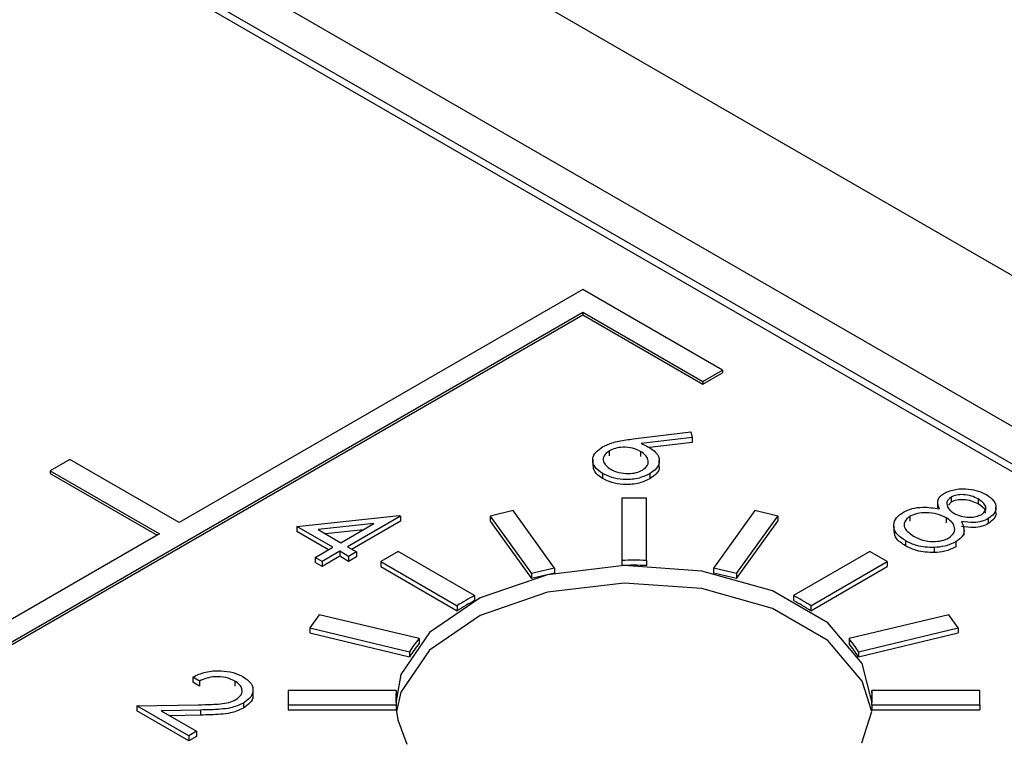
# Model space of a CAD drawing. Header units: inches. Extents: x 6 to 26.3, y 3.7 to 17.6.
# Tile 22 of 24: x 24.021 to 24.34, y 13.06 to 13.294. Entities that reach past the tile are written whole.
import ezdxf

# ---------------------------------------------------------------- set-up
doc = ezdxf.new("R2010")
doc.units = ezdxf.units.IN
doc.header["$LTSCALE"] = 2
doc.header["$MEASUREMENT"] = 0

msp = doc.modelspace()

# ---------------------------------------------------------------- linework, layer by layer
at = {"color": 7, "linetype": 'Continuous', "lineweight": 25}
for p, q in [((25.3582890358, 12.6252888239), (23.4894058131, 13.7041721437)), ((25.3158626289, 12.6007965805), (23.4678283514, 13.6676440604)), ((24.4951404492, 13.0598930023), (23.4634088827, 13.6554989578)), ((25.3158626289, 12.5885484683), (23.4678283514, 13.6553959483)), ((24.2038059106, 13.2068503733), (24.0729911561, 13.131332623)), ((24.2490607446, 13.1807253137), (24.2038059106, 13.2068503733)), ((23.5603387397, 12.8280370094), (24.2038059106, 13.1995027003)), ((24.2038059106, 13.1995027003), (24.2426967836, 13.1770514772)), ((24.2038059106, 13.1995027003), (24.2038059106, 13.1986861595)), ((23.5610459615, 12.827628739), (24.2038059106, 13.1986861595)), ((24.2038059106, 13.1986861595), (24.2426967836, 13.1762349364)), ((24.2426967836, 13.1770514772), (24.2490607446, 13.1807253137)), ((24.2490607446, 13.1807253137), (24.2490607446, 13.1799087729)), ((24.2426967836, 13.1762349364), (24.2490607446, 13.1799087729)), ((24.2426967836, 13.1770514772), (24.2426967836, 13.1762349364)), ((24.2201493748, 13.1584658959), (24.2388299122, 13.1607211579)), ((24.2391967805, 13.1589581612), (24.2226579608, 13.1569604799)), ((24.2388299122, 13.1607211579), (24.2391967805, 13.1589581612)), ((24.2391967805, 13.1589581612), (24.2391967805, 13.1573250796)), ((24.2391967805, 13.1573250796), (24.2253859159, 13.1556569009)), ((24.037635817, 13.1517428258), (24.031271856, 13.1480689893)), ((24.0729911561, 13.131332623), (24.037635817, 13.1517428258)), ((24.2069866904, 13.1517408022), (24.2069866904, 13.1499035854)), ((24.2123261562, 13.1545792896), (24.2123261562, 13.152946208)), ((24.2224546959, 13.1544218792), (24.2224546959, 13.1527887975)), ((24.2285478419, 13.1497245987), (24.2285478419, 13.1515618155)), ((24.031271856, 13.1480689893), (24.0666271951, 13.1276587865)), ((24.031271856, 13.1480689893), (24.031271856, 13.1472524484)), ((24.031271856, 13.1472524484), (24.0659199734, 13.1272505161)), ((24.2101546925, 13.1472353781), (24.2101546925, 13.1456022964)), ((24.2254689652, 13.1471466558), (24.2254689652, 13.1455135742)), ((24.2163735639, 13.1392793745), (24.2163735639, 13.1190743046)), ((24.2243735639, 13.1392793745), (24.2163735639, 13.1392793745)), ((24.2243735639, 13.1190743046), (24.2243735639, 13.1392793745)), ((24.3231175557, 13.1396182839), (24.3231175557, 13.1379852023)), ((24.3318728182, 13.1390058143), (24.3318728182, 13.1373727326)), ((24.3187281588, 13.1379702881), (24.3187281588, 13.1361330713)), ((24.3231175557, 13.1379852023), (24.3222112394, 13.136955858)), ((24.3376238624, 13.1345925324), (24.3376238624, 13.1364297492)), ((24.1111013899, 13.1301056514), (24.1442831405, 13.1336631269)), ((24.1447342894, 13.1334026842), (24.1276005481, 13.1235115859)), ((24.1442831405, 13.1336631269), (24.1447342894, 13.1334026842)), ((24.1447342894, 13.1334026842), (24.1447342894, 13.1317696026)), ((24.1811895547, 13.1352392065), (24.1737985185, 13.133471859)), ((24.1737985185, 13.133471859), (24.1871924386, 13.1148048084)), ((24.1737985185, 13.133471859), (24.1737985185, 13.1318387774)), ((24.1945834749, 13.116572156), (24.1811895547, 13.1352392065)), ((24.2595575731, 13.1352392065), (24.246163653, 13.116572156)), ((24.2535546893, 13.1148048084), (24.2669486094, 13.133471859)), ((24.2669486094, 13.133471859), (24.2595575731, 13.1352392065)), ((24.2669486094, 13.133471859), (24.2669486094, 13.1318387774)), ((24.3097813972, 13.1333848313), (24.3097813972, 13.1317517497)), ((24.3215459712, 13.132878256), (24.3215459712, 13.1312451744)), ((24.3351399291, 13.1326378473), (24.3351399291, 13.1310047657)), ((24.1228411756, 13.1233284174), (24.1111013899, 13.1301056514)), ((24.1111013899, 13.1301056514), (24.1111013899, 13.1284725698)), ((24.1361277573, 13.1309985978), (24.1180024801, 13.1290524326)), ((24.1253795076, 13.1247937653), (24.1361277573, 13.1309985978)), ((24.1447342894, 13.1317696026), (24.1290149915, 13.1226950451)), ((24.1737985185, 13.1318387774), (24.1871924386, 13.1131717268)), ((24.2535546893, 13.1131717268), (24.2669486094, 13.1318387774)), ((24.3044925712, 13.1303420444), (24.3044925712, 13.1285048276)), ((24.0666271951, 13.1276587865), (23.5476108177, 12.8280370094)), ((24.1214267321, 13.1225118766), (24.1111013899, 13.1284725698)), ((24.1180024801, 13.1290524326), (24.1253795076, 13.1247937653)), ((24.132652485, 13.1289923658), (24.1203877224, 13.1276754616)), ((24.3273341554, 13.1272527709), (24.3273341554, 13.1290899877)), ((24.1171299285, 13.1200313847), (24.1228411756, 13.1233284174)), ((24.1276005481, 13.1235115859), (24.1304561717, 13.1218630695)), ((24.3083684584, 13.1254656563), (24.3083684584, 13.1238325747)), ((24.3176541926, 13.1232418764), (24.3176541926, 13.1216087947)), ((24.3246544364, 13.1251193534), (24.3246544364, 13.1234862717)), ((24.119350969, 13.1187492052), (24.1171299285, 13.1200313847)), ((24.1171299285, 13.1200313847), (24.1171299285, 13.118398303)), ((24.1250622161, 13.122046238), (24.119350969, 13.1187492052)), ((24.1250622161, 13.1204131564), (24.119350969, 13.1171161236)), ((24.1279178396, 13.1203977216), (24.1250622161, 13.122046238)), ((24.1250622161, 13.122046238), (24.1250622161, 13.1204131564)), ((24.1279178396, 13.11876464), (24.1250622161, 13.1204131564)), ((24.1304561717, 13.1218630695), (24.1279178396, 13.1203977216)), ((24.1279178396, 13.1203977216), (24.1279178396, 13.11876464)), ((24.1304561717, 13.1202299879), (24.1279178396, 13.11876464)), ((24.1304561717, 13.1218630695), (24.1304561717, 13.1202299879)), ((24.1439709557, 13.1219664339), (24.1383141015, 13.1187008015)), ((24.168719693, 13.1076792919), (24.1439709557, 13.1219664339)), ((24.2967761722, 13.1219664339), (24.2720274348, 13.1076792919)), ((24.3024330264, 13.1187008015), (24.2967761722, 13.1219664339)), ((24.119350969, 13.1171161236), (24.1171299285, 13.118398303)), ((24.119350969, 13.1187492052), (24.119350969, 13.1171161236)), ((24.1383141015, 13.1187008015), (24.1630628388, 13.1044136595)), ((24.1383141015, 13.1187008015), (24.1383141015, 13.1170677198)), ((24.1383141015, 13.1170677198), (24.1630628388, 13.1027805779)), ((24.1945834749, 13.116572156), (24.1945834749, 13.1149390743)), ((24.2163735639, 13.1190743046), (24.2163735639, 13.117441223)), ((24.2243735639, 13.1190743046), (24.2243735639, 13.117441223)), ((24.246163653, 13.116572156), (24.246163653, 13.1149390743)), ((24.2776842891, 13.1044136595), (24.3024330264, 13.1187008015)), ((24.2776842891, 13.1027805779), (24.3024330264, 13.1170677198)), ((24.3024330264, 13.1187008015), (24.3024330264, 13.1170677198)), ((24.1871924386, 13.1148048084), (24.1871924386, 13.1131717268)), ((24.2535546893, 13.1148048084), (24.2535546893, 13.1131717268)), ((24.168719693, 13.1076792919), (24.168719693, 13.1060462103)), ((24.2720274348, 13.1076792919), (24.2720274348, 13.1060462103)), ((24.1630628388, 13.1044136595), (24.1630628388, 13.1027805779)), ((24.2776842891, 13.1044136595), (24.2776842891, 13.1027805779)), ((24.1183839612, 13.101481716), (24.1153224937, 13.0972149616)), ((24.1507197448, 13.0937495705), (24.1183839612, 13.101481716)), ((24.3223631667, 13.101481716), (24.290027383, 13.0937495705)), ((24.3254246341, 13.0972149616), (24.3223631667, 13.101481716)), ((24.1153224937, 13.0972149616), (24.1153224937, 13.09558188)), ((24.1153224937, 13.0972149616), (24.1476582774, 13.0894828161)), ((24.1153224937, 13.09558188), (24.1476582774, 13.0878497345)), ((24.2930888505, 13.0894828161), (24.3254246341, 13.0972149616)), ((24.2930888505, 13.0878497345), (24.3254246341, 13.09558188)), ((24.3254246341, 13.0972149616), (24.3254246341, 13.09558188)), ((24.1507197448, 13.0937495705), (24.1507197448, 13.0921164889)), ((24.290027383, 13.0937495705), (24.290027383, 13.0921164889)), ((24.1476582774, 13.0894828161), (24.1476582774, 13.0878497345)), ((24.2930888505, 13.0894828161), (24.2930888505, 13.0878497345)), ((24.0796174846, 13.0799957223), (24.077396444, 13.0812779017)), ((24.077396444, 13.0812779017), (24.077396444, 13.0796448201)), ((24.0796174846, 13.0783626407), (24.077396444, 13.0796448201)), ((24.0796174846, 13.0799957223), (24.0796174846, 13.0783626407)), ((24.0910647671, 13.0799814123), (24.0910647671, 13.0783483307)), ((24.0969398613, 13.0755637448), (24.0969398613, 13.0774009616)), ((24.1083239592, 13.0769036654), (24.1083239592, 13.0722853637)), ((24.1433239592, 13.0769036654), (24.1083239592, 13.0769036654)), ((24.1433239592, 13.0769036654), (24.1433239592, 13.0752705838)), ((24.3324231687, 13.0769036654), (24.2974231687, 13.0769036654)), ((24.2974231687, 13.0769036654), (24.2974231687, 13.0752705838)), ((24.3324231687, 13.0722853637), (24.3324231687, 13.0769036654)), ((24.0593108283, 13.0719363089), (24.0791514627, 13.0723083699)), ((24.076127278, 13.0622283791), (24.0593108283, 13.0719363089)), ((24.0593108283, 13.0719363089), (24.0593108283, 13.0703032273)), ((24.0938361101, 13.0728178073), (24.0938361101, 13.0711847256)), ((24.1083239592, 13.0722853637), (24.1433239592, 13.0722853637)), ((24.1083239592, 13.0722853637), (24.1083239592, 13.0706522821)), ((24.1433239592, 13.0722853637), (24.1433239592, 13.0706522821)), ((24.2974231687, 13.0722853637), (24.2974231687, 13.0706522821)), ((24.2974231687, 13.0722853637), (24.3324231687, 13.0722853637)), ((24.3324231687, 13.0722853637), (24.3324231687, 13.0706522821)), ((24.076127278, 13.0605952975), (24.0593108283, 13.0703032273)), ((24.0799496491, 13.0705825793), (24.06714892, 13.0703421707)), ((24.06714892, 13.0703421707), (24.07866561, 13.063693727)), ((24.0799496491, 13.0689494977), (24.0698886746, 13.068760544)), ((24.0799496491, 13.0705825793), (24.0799496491, 13.0689494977)), ((24.1083239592, 13.0706522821), (24.1433239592, 13.0706522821)), ((24.2941695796, 13.059965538), (24.2973679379, 13.0701035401)), ((24.2974231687, 13.0706522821), (24.3324231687, 13.0706522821)), ((24.07866561, 13.063693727), (24.076127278, 13.0622283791)), ((24.076127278, 13.0622283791), (24.076127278, 13.0605952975)), ((24.07866561, 13.063693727), (24.07866561, 13.0620606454)), ((24.07866561, 13.0620606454), (24.076127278, 13.0605952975))]:
    msp.add_line(p, q, dxfattribs=at)
at = {"color": 7, "linetype": 'Continuous', "lineweight": 25, "flags": 128}
for points in [[(24.297526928, 13.0729614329), (24.2943194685, 13.0856702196), (24.2831647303, 13.0988424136), (24.265205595, 13.1092100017), (24.2423882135, 13.115649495), (24.2171852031, 13.1174630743), (24.1923277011, 13.1144542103), (24.1705094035, 13.10694896), (24.1540946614, 13.0957606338), (24.1448622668, 13.0821016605), (24.1432201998, 13.0729614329)], [(24.2973679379, 13.0701035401), (24.2943194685, 13.079954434), (24.2831647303, 13.0931266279), (24.265205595, 13.103494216), (24.2423882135, 13.1099337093), (24.2171852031, 13.1117472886), (24.1923277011, 13.1087384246), (24.1705094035, 13.1012331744), (24.1540946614, 13.0900448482), (24.1448622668, 13.0763858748), (24.1433791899, 13.0701035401)], [(24.1433791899, 13.0701035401), (24.1438126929, 13.0674522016), (24.146824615, 13.0595068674)]]:
    msp.add_lwpolyline(points, dxfattribs=at)
at = {"color": 7, "linetype": 'Continuous', "lineweight": 25}
for centre, radius, start, end in [((24.2175023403, 13.0043872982), 0.1145020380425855, 101.5463858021, 105.3497565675), ((24.2203735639, 12.9855560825), 0.1335781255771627, 88.2840200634, 91.7159799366), ((24.2203735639, 12.9839230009), 0.1335781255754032, 88.2840200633, 91.7159799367), ((24.2232447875, 13.0043872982), 0.1145020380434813, 74.6502434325, 78.4536141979), ((24.2175023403, 13.0027542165), 0.1145020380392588, 101.546385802, 105.3497565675), ((24.2232447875, 13.0027542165), 0.1145020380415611, 74.6502434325, 78.453614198), ((24.2022108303, 13.0431323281), 0.072718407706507, 117.4232024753, 122.571420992), ((24.2385362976, 13.0431323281), 0.0727184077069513, 57.428579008, 62.5767975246), ((24.2022108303, 13.0414992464), 0.0727184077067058, 117.4232024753, 122.571420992), ((24.2385362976, 13.0414992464), 0.0727184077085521, 57.4285790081, 62.5767975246), ((24.1798438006, 13.0696208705), 0.037820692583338, 140.3589286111, 148.3209304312), ((24.1798438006, 13.0679877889), 0.0378206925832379, 140.3589286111, 148.3209304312), ((24.2609033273, 13.0696208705), 0.0378206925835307, 31.6790695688, 39.6410713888), ((24.2609033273, 13.0679877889), 0.0378206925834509, 31.6790695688, 39.6410713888), ((24.1689943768, 13.072960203), 0.0257741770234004, 174.8571398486, 179.9972659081), ((24.1689727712, 13.0745945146), 0.0257525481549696, 174.8555563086, 185.1444436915), ((24.2717743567, 13.0745945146), 0.0257525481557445, 354.8555563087, 5.1444436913), ((24.271752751, 13.072960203), 0.0257741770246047, 0.002734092, 5.1428601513)]:
    msp.add_arc(centre, radius, start, end, dxfattribs=at)
for points, knots in [([(24.21019435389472, 13.1559129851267), (24.21116664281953, 13.15637322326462), (24.2127695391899, 13.15713196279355), (24.21544272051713, 13.15776783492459), (24.21777158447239, 13.15816956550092), (24.21935675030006, 13.15836711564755), (24.2201493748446, 13.15846589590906)], [0, 0, 0, 0, 0.3393742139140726, 0.5594856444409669, 0.7797312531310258, 1, 1, 1, 1]), ([(24.21015469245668, 13.14723537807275), (24.20918034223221, 13.14795124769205), (24.20723252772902, 13.14938233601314), (24.20674323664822, 13.15198616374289), (24.20784653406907, 13.1542596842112), (24.20941178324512, 13.1553619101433), (24.21019435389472, 13.1559129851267)], [0, 0, 0, 0, 0.2796695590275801, 0.5590848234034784, 0.7795576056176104, 1, 1, 1, 1]), ([(24.2224546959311, 13.15442187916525), (24.22163621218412, 13.15482001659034), (24.22000140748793, 13.15561523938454), (24.21696822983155, 13.15586040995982), (24.21425827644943, 13.1555076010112), (24.21297027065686, 13.15488876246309), (24.21232615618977, 13.15457928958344)], [0, 0, 0, 0, 0.2801274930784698, 0.5595147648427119, 0.779719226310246, 1, 1, 1, 1]), ([(24.2226579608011, 13.15696047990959), (24.22320836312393, 13.15672896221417), (24.22419138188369, 13.15631547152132), (24.22507165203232, 13.15583128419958), (24.22545904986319, 13.15561819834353)], [0, 0, 0, 0, 0.5599102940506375, 1, 1, 1, 1]), ([(24.22545904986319, 13.15561819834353), (24.22641954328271, 13.15492075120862), (24.22834069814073, 13.15352573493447), (24.22876900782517, 13.15098718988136), (24.22781034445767, 13.14874603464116), (24.2262497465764, 13.14768000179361), (24.2254689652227, 13.14714665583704)], [0, 0, 0, 0, 0.2796384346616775, 0.5593257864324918, 0.7795266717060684, 0.9999999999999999, 0.9999999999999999, 0.9999999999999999, 0.9999999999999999]), ([(24.21232615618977, 13.15457928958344), (24.21167249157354, 13.15407931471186), (24.21036351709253, 13.1530781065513), (24.21033714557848, 13.15127939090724), (24.21115717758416, 13.14974439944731), (24.21226022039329, 13.14900294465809), (24.21281200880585, 13.14863203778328)], [0, 0, 0, 0, 0.2790589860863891, 0.5588203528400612, 0.7793033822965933, 1, 1, 1, 1]), ([(24.22311406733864, 13.14835156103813), (24.22377542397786, 13.14886531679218), (24.22510073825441, 13.14989484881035), (24.22504172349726, 13.15173532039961), (24.2241553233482, 13.1532909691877), (24.22302183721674, 13.1540447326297), (24.2224546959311, 13.15442187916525)], [0, 0, 0, 0, 0.2787543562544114, 0.5586050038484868, 0.7791474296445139, 1, 1, 1, 1]), ([(24.21015469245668, 13.14560229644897), (24.20913157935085, 13.1463162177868), (24.20731807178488, 13.14758167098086), (24.20721965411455, 13.14920852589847), (24.20717676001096, 13.14991757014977)], [0, 0, 0, 0, 0.5641625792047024, 1, 1, 1, 1]), ([(24.21281200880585, 13.14863203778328), (24.21364820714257, 13.14823716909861), (24.21532005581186, 13.14744769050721), (24.21835188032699, 13.14716194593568), (24.22113416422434, 13.14742526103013), (24.22245422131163, 13.14804285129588), (24.22311406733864, 13.14835156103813)], [0, 0, 0, 0, 0.2800180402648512, 0.5598525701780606, 0.7799871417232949, 1, 1, 1, 1]), ([(24.22839133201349, 13.14971317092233), (24.2284408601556, 13.14953672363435), (24.22868189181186, 13.14867803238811), (24.22773452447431, 13.14710683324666), (24.22622446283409, 13.14604487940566), (24.2254689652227, 13.14551357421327)], [0, 0, 0, 0, 0.1144439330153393, 0.556948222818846, 1, 1, 1, 1]), ([(24.2254689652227, 13.14714665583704), (24.22420815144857, 13.1465664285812), (24.2216878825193, 13.1454065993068), (24.217066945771, 13.14517803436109), (24.21306577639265, 13.14584375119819), (24.2111250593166, 13.14677149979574), (24.21015469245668, 13.14723537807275)], [0, 0, 0, 0, 0.2796308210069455, 0.558960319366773, 0.7794782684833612, 1, 1, 1, 1]), ([(24.2254689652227, 13.14551357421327), (24.22420815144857, 13.14493334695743), (24.2216878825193, 13.14377351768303), (24.217066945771, 13.14354495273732), (24.21306577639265, 13.14421066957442), (24.2111250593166, 13.14513841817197), (24.21015469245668, 13.14560229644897)], [0, 0, 0, 0, 0.2796308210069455, 0.558960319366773, 0.7794782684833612, 1, 1, 1, 1]), ([(24.32093121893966, 13.14092049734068), (24.32209737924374, 13.1413911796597), (24.32443323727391, 13.14233397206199), (24.32853250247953, 13.14234186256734), (24.33199312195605, 13.14164921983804), (24.33368759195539, 13.14081623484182), (24.33453509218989, 13.14039961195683)], [0, 0, 0, 0, 0.2788057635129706, 0.558457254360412, 0.7791595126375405, 1, 1, 1, 1]), ([(24.31930014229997, 13.13580608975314), (24.3189426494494, 13.13682643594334), (24.31844339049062, 13.13825140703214), (24.31958239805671, 13.13999693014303), (24.32048168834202, 13.14061269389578), (24.32093121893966, 13.14092049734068)], [0, 0, 0, 0, 0.5577521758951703, 0.7789324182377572, 1, 1, 1, 1]), ([(24.32311755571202, 13.13961828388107), (24.32260021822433, 13.13915990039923), (24.32156036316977, 13.13823854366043), (24.32178499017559, 13.13667088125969), (24.32257494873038, 13.13534679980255), (24.32354476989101, 13.1346990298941), (24.32402976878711, 13.13437508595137)], [0, 0, 0, 0, 0.2777214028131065, 0.5582236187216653, 0.7790715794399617, 1, 1, 1, 1]), ([(24.33187281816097, 13.13900581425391), (24.33117870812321, 13.13935584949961), (24.32979230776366, 13.14005500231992), (24.32728589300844, 13.1404476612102), (24.32485773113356, 13.14038156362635), (24.3236970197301, 13.13987244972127), (24.32311755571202, 13.13961828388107)], [0, 0, 0, 0, 0.2806506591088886, 0.56056554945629, 0.7806203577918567, 0.9999999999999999, 0.9999999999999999, 0.9999999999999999, 0.9999999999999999]), ([(24.33187281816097, 13.13737273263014), (24.33117870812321, 13.13772276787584), (24.32979230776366, 13.13842192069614), (24.32728589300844, 13.13881457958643), (24.32485773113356, 13.13874848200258), (24.3236970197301, 13.1382393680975), (24.32311755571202, 13.13798520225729)], [0, 0, 0, 0, 0.2806506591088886, 0.56056554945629, 0.7806203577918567, 0.9999999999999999, 0.9999999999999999, 0.9999999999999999, 0.9999999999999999]), ([(24.33300316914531, 13.13396868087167), (24.33350643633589, 13.13441219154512), (24.33451653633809, 13.13530235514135), (24.33433766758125, 13.13730385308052), (24.33280703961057, 13.13836074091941), (24.33187281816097, 13.13900581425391)], [0, 0, 0, 0, 0.2789711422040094, 0.5599187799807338, 1, 1, 1, 1]), ([(24.33453509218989, 13.14039961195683), (24.33541339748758, 13.13976746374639), (24.33716927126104, 13.13850369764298), (24.33784986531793, 13.13622417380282), (24.33717892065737, 13.13414335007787), (24.33581931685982, 13.1331394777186), (24.33513992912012, 13.13263784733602)], [0, 0, 0, 0, 0.2799288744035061, 0.5596229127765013, 0.7799456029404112, 1, 1, 1, 1]), ([(24.3076347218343, 13.13470994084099), (24.30854300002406, 13.13514020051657), (24.3103593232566, 13.13600060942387), (24.31458679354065, 13.13652294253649), (24.3175120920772, 13.1360780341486), (24.31930014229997, 13.13580608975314)], [0, 0, 0, 0, 0.2799865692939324, 0.5599012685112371, 1, 1, 1, 1]), ([(24.33419947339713, 13.1344313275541), (24.3342166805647, 13.13472453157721), (24.33428297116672, 13.13585409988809), (24.33289816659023, 13.13672666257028), (24.33187281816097, 13.13737273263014)], [0, 0, 0, 0, 0.2595717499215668, 1, 1, 1, 1]), ([(24.30836845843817, 13.12546565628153), (24.3072456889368, 13.12620030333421), (24.30500743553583, 13.12766483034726), (24.30422583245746, 13.1304331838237), (24.30515931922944, 13.13291266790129), (24.30681003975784, 13.13411117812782), (24.3076347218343, 13.13470994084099)], [0, 0, 0, 0, 0.2805448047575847, 0.5592691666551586, 0.7798156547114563, 1, 1, 1, 1]), ([(24.30978139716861, 13.13338483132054), (24.3090949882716, 13.13282763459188), (24.30772086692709, 13.13171218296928), (24.30782973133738, 13.12913310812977), (24.30975551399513, 13.12775704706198), (24.31093157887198, 13.12691669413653)], [0, 0, 0, 0, 0.279833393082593, 0.5601982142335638, 1, 1, 1, 1]), ([(24.32154597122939, 13.13287825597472), (24.32060213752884, 13.13333765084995), (24.31871591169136, 13.13425573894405), (24.31528214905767, 13.13463835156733), (24.31207782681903, 13.13442042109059), (24.31054634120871, 13.13372978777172), (24.30978139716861, 13.13338483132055)], [0, 0, 0, 0, 0.2802829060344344, 0.5601377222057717, 0.780298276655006, 1, 1, 1, 1]), ([(24.3223887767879, 13.12637577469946), (24.3230652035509, 13.12693398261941), (24.32442268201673, 13.12805421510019), (24.32429817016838, 13.13001041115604), (24.3233603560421, 13.13167124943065), (24.32215096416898, 13.1324757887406), (24.32154597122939, 13.13287825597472)], [0, 0, 0, 0, 0.2783032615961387, 0.5585093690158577, 0.7791462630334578, 1, 1, 1, 1]), ([(24.32402976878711, 13.13437508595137), (24.32475571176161, 13.13403640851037), (24.32620674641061, 13.13335945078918), (24.32880004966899, 13.133021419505), (24.33122331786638, 13.13321984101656), (24.33241053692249, 13.13371934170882), (24.33300316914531, 13.13396868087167)], [0, 0, 0, 0, 0.2802370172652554, 0.5601454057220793, 0.7804347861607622, 1, 1, 1, 1]), ([(24.33513992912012, 13.13263784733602), (24.33446734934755, 13.13231351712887), (24.33312236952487, 13.13166494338), (24.32999773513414, 13.13121721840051), (24.32779486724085, 13.1315039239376), (24.32644911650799, 13.13167907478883)], [0, 0, 0, 0, 0.280158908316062, 0.5602429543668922, 1, 1, 1, 1]), ([(24.33756612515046, 13.13458626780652), (24.33758522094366, 13.13453183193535), (24.3378208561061, 13.13386011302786), (24.33709295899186, 13.13250176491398), (24.33579067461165, 13.13150356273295), (24.33513992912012, 13.13100476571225)], [0, 0, 0, 0, 0.0422556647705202, 0.5214195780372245, 1, 1, 1, 1]), ([(24.32644911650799, 13.13167907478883), (24.32700149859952, 13.13037877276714), (24.32777236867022, 13.12856415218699), (24.3264055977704, 13.12629575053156), (24.32523823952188, 13.12551154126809), (24.32465443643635, 13.12511935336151)], [0, 0, 0, 0, 0.5582713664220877, 0.7790887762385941, 1, 1, 1, 1]), ([(24.33513992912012, 13.13100476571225), (24.33446734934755, 13.1306804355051), (24.33312236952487, 13.13003186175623), (24.32999773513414, 13.12958413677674), (24.32779486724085, 13.12987084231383), (24.32644911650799, 13.13004599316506)], [0, 0, 0, 0, 0.280158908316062, 0.5602429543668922, 1, 1, 1, 1]), ([(24.30836845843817, 13.12383257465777), (24.30720024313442, 13.12456477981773), (24.30506319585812, 13.12590422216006), (24.30479512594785, 13.12770679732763), (24.3046735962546, 13.12852399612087)], [0, 0, 0, 0, 0.5466492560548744, 0.9999999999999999, 0.9999999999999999, 0.9999999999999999, 0.9999999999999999]), ([(24.31093157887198, 13.12691669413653), (24.31184254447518, 13.12645826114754), (24.31366044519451, 13.12554342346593), (24.31701311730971, 13.12510840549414), (24.32014737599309, 13.12535931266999), (24.32164209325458, 13.12603715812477), (24.3223887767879, 13.12637577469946)], [0, 0, 0, 0, 0.280601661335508, 0.5599618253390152, 0.7801796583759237, 1, 1, 1, 1]), ([(24.317654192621, 13.12324187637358), (24.31568016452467, 13.12333460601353), (24.3121409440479, 13.123500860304), (24.30952523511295, 13.1248631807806), (24.30836845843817, 13.12546565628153)], [0, 0, 0, 0, 0.5577578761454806, 1, 1, 1, 1]), ([(24.317654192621, 13.12160879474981), (24.31568016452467, 13.12170152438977), (24.3121409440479, 13.12186777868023), (24.30952523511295, 13.12323009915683), (24.30836845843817, 13.12383257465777)], [0, 0, 0, 0, 0.5577578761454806, 1, 1, 1, 1]), ([(24.32465443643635, 13.12511935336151), (24.32350152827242, 13.12456880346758), (24.32144035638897, 13.12358452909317), (24.31881226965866, 13.12334668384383), (24.317654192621, 13.12324187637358)], [0, 0, 0, 0, 0.559345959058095, 1, 1, 1, 1]), ([(24.32465443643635, 13.12348627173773), (24.32350152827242, 13.12293572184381), (24.32144035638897, 13.1219514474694), (24.31881226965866, 13.12171360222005), (24.317654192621, 13.12160879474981)], [0, 0, 0, 0, 0.559345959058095, 1, 1, 1, 1]), ([(24.07739644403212, 13.08127790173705), (24.07874375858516, 13.08188919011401), (24.08143577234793, 13.08311058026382), (24.08629653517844, 13.08347862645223), (24.09063385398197, 13.08288055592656), (24.09268908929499, 13.08188094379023), (24.09371712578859, 13.08138093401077)], [0, 0, 0, 0, 0.280029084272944, 0.5595145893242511, 0.7796675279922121, 1, 1, 1, 1]), ([(24.09106476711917, 13.07998141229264), (24.09013305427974, 13.0804196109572), (24.08827146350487, 13.08129514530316), (24.08481834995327, 13.08150674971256), (24.08185269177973, 13.08098232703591), (24.08036310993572, 13.08032483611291), (24.07961748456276, 13.07999572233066)], [0, 0, 0, 0, 0.2796987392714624, 0.5588466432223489, 0.7791761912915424, 1, 1, 1, 1]), ([(24.09371712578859, 13.08138093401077), (24.09471764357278, 13.08068442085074), (24.09671668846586, 13.07929278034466), (24.09715128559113, 13.07671491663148), (24.09618990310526, 13.07444655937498), (24.09462077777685, 13.07336077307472), (24.09383611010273, 13.07281780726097)], [0, 0, 0, 0, 0.279890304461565, 0.5592237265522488, 0.7795823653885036, 1, 1, 1, 1]), ([(24.09141676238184, 13.07398550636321), (24.09207782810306, 13.07448725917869), (24.09340168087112, 13.07549207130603), (24.0935108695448, 13.07729931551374), (24.09273331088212, 13.07885941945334), (24.09162118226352, 13.07960725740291), (24.09106476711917, 13.07998141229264)], [0, 0, 0, 0, 0.2791257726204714, 0.5589783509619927, 0.7793500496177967, 1, 1, 1, 1]), ([(24.09674504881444, 13.07554912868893), (24.09680781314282, 13.07533684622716), (24.09707492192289, 13.07443342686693), (24.09611740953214, 13.07280704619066), (24.09459661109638, 13.07172554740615), (24.09383611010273, 13.0711847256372)], [0, 0, 0, 0, 0.1331140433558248, 0.5664990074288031, 0.9999999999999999, 0.9999999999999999, 0.9999999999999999, 0.9999999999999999]), ([(24.07915146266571, 13.07230836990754), (24.08061852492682, 13.07233146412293), (24.08303468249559, 13.07236949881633), (24.08636968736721, 13.07254683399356), (24.08919656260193, 13.07293557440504), (24.09067708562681, 13.07363571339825), (24.09141676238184, 13.07398550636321)], [0, 0, 0, 0, 0.3405416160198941, 0.5608502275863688, 0.7805985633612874, 1, 1, 1, 1]), ([(24.09383611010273, 13.07281780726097), (24.0924952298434, 13.07221699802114), (24.09028104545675, 13.07122488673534), (24.08643474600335, 13.0708376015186), (24.08320765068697, 13.07064980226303), (24.08103569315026, 13.0706049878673), (24.07994964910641, 13.0705825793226)], [0, 0, 0, 0, 0.3383703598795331, 0.5587481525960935, 0.77936081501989, 0.9999999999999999, 0.9999999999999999, 0.9999999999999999, 0.9999999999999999]), ([(24.09383611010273, 13.0711847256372), (24.0924952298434, 13.07058391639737), (24.09028104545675, 13.06959180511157), (24.08643474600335, 13.06920451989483), (24.08320765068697, 13.06901672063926), (24.08103569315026, 13.06897190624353), (24.07994964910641, 13.06894949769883)], [0, 0, 0, 0, 0.3383703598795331, 0.5587481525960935, 0.77936081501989, 0.9999999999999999, 0.9999999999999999, 0.9999999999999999, 0.9999999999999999])]:
    msp.add_open_spline(points, degree=3, knots=knots, dxfattribs=at)

doc.saveas('drawing.dxf')
